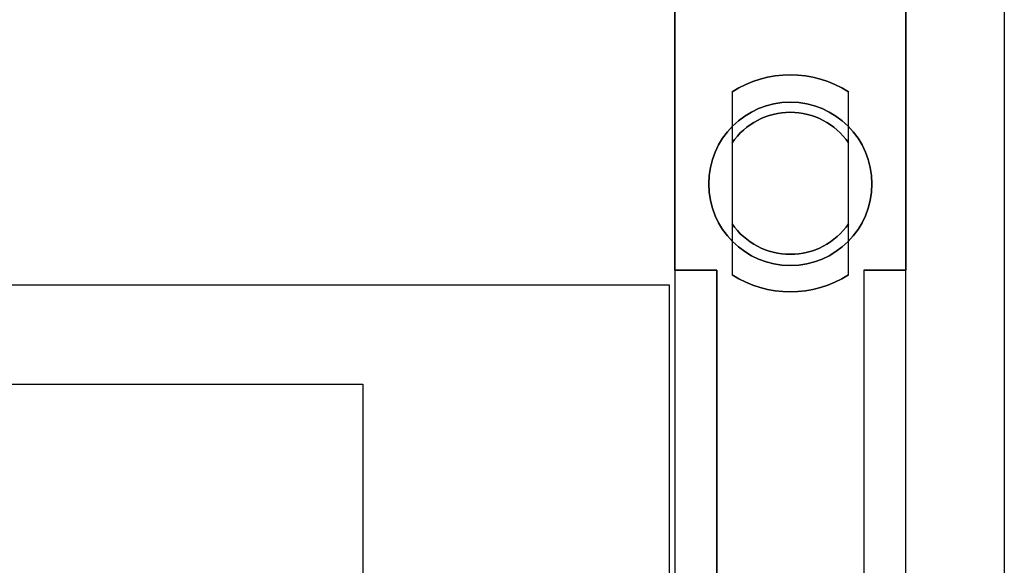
# Model space of a CAD drawing. Extents: x -2.83 to 2.82, y -2.13 to 2.12.
# Tile 25 of 26: x 1.98 to 2.82, y 0.03 to 0.49. Entities that reach past the tile are written whole.
import ezdxf

# ---------------------------------------------------------------- set-up
doc = ezdxf.new("R2010")
doc.units = 0
doc.layers.get('0').update_dxf_attribs({"linetype": 'CONTINUOUS'})

# ---------------------------------------------------------------- blocks, each defined once
blk = doc.blocks.new('*U1')
for p, q in [((2.825, 2.1175, 0.063), (2.825, -2.1175, 0.063)), ((2.5915, 0.43292, 0.063), (2.5915, 0.27608, 0.063)), ((2.6915, 0.27608, 0.063), (2.6915, 0.43292, 0.063)), ((2.5915, 0.38917, 0.183), (2.5915, 0.31983, 0.183)), ((2.6915, 0.31983, 0.183), (2.6915, 0.38917, 0.183)), ((0.9125, 0.2675, 1.073), (2.5375, 0.2675, 1.073)), ((2.5375, 0.2675, 1.073), (2.5375, -1.0525, 1.073)), ((1.175, 0.1825, 0.063), (2.275, 0.1825, 0.063)), ((2.275, 0.1825, 0.063), (2.275, -0.9675, 0.063))]:
    blk.add_line(p, q)
at = {"extrusion": (0, 0, -1)}
for p, q in [((2.825, 2.1175), (2.825, -2.1175)), ((2.5425, 0.64893), (2.5425, -0.64893)), ((2.7405, -0.64893), (2.7405, 0.64893)), ((2.5425, 0.28, -0.19), (2.5425, 0.61555, -0.19)), ((2.7405, 0.61555, -0.19), (2.7405, 0.28, -0.19)), ((2.5425, 0.28, -0.112), (2.5785, 0.28, -0.112)), ((2.5425, 0.28, -0.112), (2.5425, -0.28, -0.112)), ((2.5785, 0.28, -0.19), (2.5425, 0.28, -0.19)), ((2.5785, 0.28, -0.112), (2.5785, -0.28, -0.112)), ((2.5785, -0.28, -0.19), (2.5785, 0.28, -0.19)), ((2.7045, 0.28, -0.112), (2.7045, -0.28, -0.112)), ((2.7045, 0.28, -0.112), (2.7405, 0.28, -0.112)), ((2.7045, 0.28, -0.19), (2.7045, -0.28, -0.19)), ((2.7405, 0.28, -0.19), (2.7045, 0.28, -0.19)), ((2.7405, -0.28, -0.112), (2.7405, 0.28, -0.112)), ((0.9125, 0.2675, 0.423), (2.5375, 0.2675, 0.423)), ((2.5375, 0.2675, 0.423), (2.5375, -1.0525, 0.423)), ((1.175, 0.1825, 0.423), (2.275, 0.1825, 0.423)), ((2.275, 0.1825, 0.423), (2.275, -0.9675, 0.423))]:
    blk.add_line(p, q, dxfattribs=at)
at = {"extrusion": (1, 0, 0)}
for p, q in [((2.825, 2.1175, 0.063), (2.825, -2.1175, 0.063)), ((2.825, 2.1175), (2.825, -2.1175)), ((2.7405, -0.64893), (2.7405, 0.64893)), ((2.7405, 0.61555, -0.19), (2.7405, 0.28, -0.19)), ((2.6915, 0.27608, 0.063), (2.6915, 0.43292, 0.063)), ((2.6915, 0.31983, 0.183), (2.6915, 0.38917, 0.183)), ((2.7045, 0.28, -0.112), (2.7045, -0.28, -0.112)), ((2.7045, 0.28, -0.19), (2.7045, 0.28, -0.112)), ((2.7045, 0.28, -0.19), (2.7045, -0.28, -0.19)), ((2.7405, -0.28, -0.112), (2.7405, 0.28, -0.112)), ((2.7405, 0.28, -0.112), (2.7405, 0.28, -0.19)), ((2.5375, 0.2675, 1.073), (2.5375, -1.0525, 1.073)), ((2.5375, 0.2675, 0.423), (2.5375, 0.2675, 1.073)), ((2.5375, 0.2675, 0.423), (2.5375, -1.0525, 0.423)), ((2.275, 0.1825, 0.423), (2.275, -0.9675, 0.423)), ((2.275, 0.1825, 0.063), (2.275, 0.1825, 0.423)), ((2.275, 0.1825, 0.063), (2.275, -0.9675, 0.063))]:
    blk.add_line(p, q, dxfattribs=at)
at = {"extrusion": (-1, 0, 0)}
for p, q in [((2.5425, 0.64893), (2.5425, -0.64893)), ((2.5425, 0.28, -0.19), (2.5425, 0.61555, -0.19)), ((2.5915, 0.43292, 0.063), (2.5915, 0.27608, 0.063)), ((2.5915, 0.38917, 0.183), (2.5915, 0.31983, 0.183)), ((2.5425, 0.28, -0.112), (2.5425, -0.28, -0.112)), ((2.5425, 0.28, -0.19), (2.5425, 0.28, -0.112)), ((2.5785, 0.28, -0.112), (2.5785, -0.28, -0.112)), ((2.5785, 0.28, -0.19), (2.5785, 0.28, -0.112)), ((2.5785, -0.28, -0.19), (2.5785, 0.28, -0.19))]:
    blk.add_line(p, q, dxfattribs=at)
at = {"extrusion": (0, -1, 0)}
for p, q in [((2.5425, 0.28, -0.112), (2.5785, 0.28, -0.112)), ((2.5425, 0.28, -0.19), (2.5425, 0.28, -0.112)), ((2.5785, 0.28, -0.19), (2.5425, 0.28, -0.19)), ((2.5785, 0.28, -0.19), (2.5785, 0.28, -0.112)), ((2.7045, 0.28, -0.112), (2.7405, 0.28, -0.112)), ((2.7045, 0.28, -0.19), (2.7045, 0.28, -0.112)), ((2.7405, 0.28, -0.19), (2.7045, 0.28, -0.19)), ((2.7405, 0.28, -0.112), (2.7405, 0.28, -0.19))]:
    blk.add_line(p, q, dxfattribs=at)
at = {"extrusion": (0, 1, 0)}
for p, q in [((0.9125, 0.2675, 1.073), (2.5375, 0.2675, 1.073)), ((0.9125, 0.2675, 0.423), (2.5375, 0.2675, 0.423)), ((2.5375, 0.2675, 0.423), (2.5375, 0.2675, 1.073)), ((1.175, 0.1825, 0.423), (2.275, 0.1825, 0.423)), ((1.175, 0.1825, 0.063), (2.275, 0.1825, 0.063)), ((2.275, 0.1825, 0.063), (2.275, 0.1825, 0.423))]:
    blk.add_line(p, q, dxfattribs=at)
for points in [[(2.5915, 0.43292, 0.063), (2.5915, 0.43234, 0.06482), (2.5915, 0.43176, 0.06662), (2.5915, 0.43119, 0.06841), (2.5915, 0.43062, 0.07019), (2.5915, 0.43006, 0.07195), (2.5915, 0.4295, 0.07369), (2.5915, 0.42894, 0.07543), (2.5915, 0.42838, 0.07714), (2.5915, 0.42783, 0.07885), (2.5915, 0.42728, 0.08054), (2.5915, 0.42674, 0.08221), (2.5915, 0.42619, 0.08387), (2.5915, 0.42566, 0.08552), (2.5915, 0.42512, 0.08716), (2.5915, 0.42459, 0.08878), (2.5915, 0.42406, 0.09038), (2.5915, 0.42353, 0.09198), (2.5915, 0.42301, 0.09356), (2.5915, 0.42248, 0.09513), (2.5915, 0.42197, 0.09669), (2.5915, 0.42145, 0.09823), (2.5915, 0.42094, 0.09976), (2.5915, 0.42043, 0.10128), (2.5915, 0.41992, 0.10279), (2.5915, 0.41942, 0.10428), (2.5915, 0.41891, 0.10576), (2.5915, 0.41841, 0.10723), (2.5915, 0.41792, 0.10869), (2.5915, 0.41742, 0.11013), (2.5915, 0.41693, 0.11157), (2.5915, 0.41644, 0.11299), (2.5915, 0.41596, 0.1144), (2.5915, 0.41547, 0.1158), (2.5915, 0.41499, 0.11719), (2.5915, 0.41451, 0.11857), (2.5915, 0.41403, 0.11993), (2.5915, 0.41356, 0.12128), (2.5915, 0.41309, 0.12263), (2.5915, 0.41262, 0.12396), (2.5915, 0.41215, 0.12528), (2.5915, 0.41169, 0.12659), (2.5915, 0.41122, 0.12789), (2.5915, 0.41076, 0.12918), (2.5915, 0.4103, 0.13046), (2.5915, 0.40984, 0.13173), (2.5915, 0.40939, 0.13298), (2.5915, 0.40894, 0.13423), (2.5915, 0.40849, 0.13547), (2.5915, 0.40804, 0.13669), (2.5915, 0.40759, 0.13791), (2.5915, 0.40714, 0.13911), (2.5915, 0.4067, 0.14031), (2.5915, 0.40626, 0.1415), (2.5915, 0.40582, 0.14267), (2.5915, 0.40538, 0.14384), (2.5915, 0.40495, 0.14499), (2.5915, 0.40452, 0.14614), (2.5915, 0.40409, 0.14728), (2.5915, 0.40365, 0.14841), (2.5915, 0.40323, 0.14952), (2.5915, 0.4028, 0.15063), (2.5915, 0.40238, 0.15173), (2.5915, 0.40195, 0.15282), (2.5915, 0.40153, 0.1539), (2.5915, 0.40111, 0.15497), (2.5915, 0.40069, 0.15603), (2.5915, 0.40028, 0.15709), (2.5915, 0.39986, 0.15813), (2.5915, 0.39945, 0.15916), (2.5915, 0.39904, 0.16019), (2.5915, 0.39863, 0.1612), (2.5915, 0.39822, 0.16221), (2.5915, 0.39781, 0.16321), (2.5915, 0.3974, 0.1642), (2.5915, 0.397, 0.16518), (2.5915, 0.39659, 0.16615), (2.5915, 0.39619, 0.16712), (2.5915, 0.39579, 0.16807), (2.5915, 0.39539, 0.16901), (2.5915, 0.395, 0.16995), (2.5915, 0.3946, 0.17088), (2.5915, 0.3942, 0.1718), (2.5915, 0.39381, 0.17271), (2.5915, 0.39342, 0.17362), (2.5915, 0.39303, 0.17451), (2.5915, 0.39264, 0.1754), (2.5915, 0.39225, 0.17627), (2.5915, 0.39186, 0.17714), (2.5915, 0.39147, 0.178), (2.5915, 0.39109, 0.17886), (2.5915, 0.3907, 0.1797), (2.5915, 0.39032, 0.18054), (2.5915, 0.38993, 0.18137), (2.5915, 0.38955, 0.18219), (2.5915, 0.38917, 0.183)], [(2.5915, 0.43292, 0.063), (2.5915, 0.43234, 0.06482), (2.5915, 0.43176, 0.06662), (2.5915, 0.43119, 0.06841), (2.5915, 0.43062, 0.07019), (2.5915, 0.43006, 0.07195), (2.5915, 0.4295, 0.07369), (2.5915, 0.42894, 0.07543), (2.5915, 0.42838, 0.07714), (2.5915, 0.42783, 0.07885), (2.5915, 0.42728, 0.08054), (2.5915, 0.42674, 0.08221), (2.5915, 0.42619, 0.08387), (2.5915, 0.42566, 0.08552), (2.5915, 0.42512, 0.08716), (2.5915, 0.42459, 0.08878), (2.5915, 0.42406, 0.09038), (2.5915, 0.42353, 0.09198), (2.5915, 0.42301, 0.09356), (2.5915, 0.42248, 0.09513), (2.5915, 0.42197, 0.09669), (2.5915, 0.42145, 0.09823), (2.5915, 0.42094, 0.09976), (2.5915, 0.42043, 0.10128), (2.5915, 0.41992, 0.10279), (2.5915, 0.41942, 0.10428), (2.5915, 0.41891, 0.10576), (2.5915, 0.41841, 0.10723), (2.5915, 0.41792, 0.10869), (2.5915, 0.41742, 0.11013), (2.5915, 0.41693, 0.11157), (2.5915, 0.41644, 0.11299), (2.5915, 0.41596, 0.1144), (2.5915, 0.41547, 0.1158), (2.5915, 0.41499, 0.11719), (2.5915, 0.41451, 0.11857), (2.5915, 0.41403, 0.11993), (2.5915, 0.41356, 0.12128), (2.5915, 0.41309, 0.12263), (2.5915, 0.41262, 0.12396), (2.5915, 0.41215, 0.12528), (2.5915, 0.41169, 0.12659), (2.5915, 0.41122, 0.12789), (2.5915, 0.41076, 0.12918), (2.5915, 0.4103, 0.13046), (2.5915, 0.40984, 0.13173), (2.5915, 0.40939, 0.13298), (2.5915, 0.40894, 0.13423), (2.5915, 0.40849, 0.13547), (2.5915, 0.40804, 0.13669), (2.5915, 0.40759, 0.13791), (2.5915, 0.40714, 0.13911), (2.5915, 0.4067, 0.14031), (2.5915, 0.40626, 0.1415), (2.5915, 0.40582, 0.14267), (2.5915, 0.40538, 0.14384), (2.5915, 0.40495, 0.14499), (2.5915, 0.40452, 0.14614), (2.5915, 0.40409, 0.14728), (2.5915, 0.40365, 0.14841), (2.5915, 0.40323, 0.14952), (2.5915, 0.4028, 0.15063), (2.5915, 0.40238, 0.15173), (2.5915, 0.40195, 0.15282), (2.5915, 0.40153, 0.1539), (2.5915, 0.40111, 0.15497), (2.5915, 0.40069, 0.15603), (2.5915, 0.40028, 0.15709), (2.5915, 0.39986, 0.15813), (2.5915, 0.39945, 0.15916), (2.5915, 0.39904, 0.16019), (2.5915, 0.39863, 0.1612), (2.5915, 0.39822, 0.16221), (2.5915, 0.39781, 0.16321), (2.5915, 0.3974, 0.1642), (2.5915, 0.397, 0.16518), (2.5915, 0.39659, 0.16615), (2.5915, 0.39619, 0.16712), (2.5915, 0.39579, 0.16807), (2.5915, 0.39539, 0.16901), (2.5915, 0.395, 0.16995), (2.5915, 0.3946, 0.17088), (2.5915, 0.3942, 0.1718), (2.5915, 0.39381, 0.17271), (2.5915, 0.39342, 0.17362), (2.5915, 0.39303, 0.17451), (2.5915, 0.39264, 0.1754), (2.5915, 0.39225, 0.17627), (2.5915, 0.39186, 0.17714), (2.5915, 0.39147, 0.178), (2.5915, 0.39109, 0.17886), (2.5915, 0.3907, 0.1797), (2.5915, 0.39032, 0.18054), (2.5915, 0.38993, 0.18137), (2.5915, 0.38955, 0.18219), (2.5915, 0.38917, 0.183)], [(2.6915, 0.38917, 0.183), (2.6915, 0.38955, 0.18219), (2.6915, 0.38993, 0.18137), (2.6915, 0.39032, 0.18054), (2.6915, 0.3907, 0.1797), (2.6915, 0.39109, 0.17886), (2.6915, 0.39147, 0.178), (2.6915, 0.39186, 0.17714), (2.6915, 0.39225, 0.17627), (2.6915, 0.39264, 0.1754), (2.6915, 0.39303, 0.17451), (2.6915, 0.39342, 0.17362), (2.6915, 0.39381, 0.17271), (2.6915, 0.3942, 0.1718), (2.6915, 0.3946, 0.17088), (2.6915, 0.395, 0.16995), (2.6915, 0.39539, 0.16901), (2.6915, 0.39579, 0.16807), (2.6915, 0.39619, 0.16712), (2.6915, 0.39659, 0.16615), (2.6915, 0.397, 0.16518), (2.6915, 0.3974, 0.1642), (2.6915, 0.39781, 0.16321), (2.6915, 0.39822, 0.16221), (2.6915, 0.39863, 0.1612), (2.6915, 0.39904, 0.16019), (2.6915, 0.39945, 0.15916), (2.6915, 0.39986, 0.15813), (2.6915, 0.40028, 0.15709), (2.6915, 0.40069, 0.15603), (2.6915, 0.40111, 0.15497), (2.6915, 0.40153, 0.1539), (2.6915, 0.40195, 0.15282), (2.6915, 0.40238, 0.15173), (2.6915, 0.4028, 0.15063), (2.6915, 0.40323, 0.14952), (2.6915, 0.40365, 0.14841), (2.6915, 0.40409, 0.14728), (2.6915, 0.40452, 0.14614), (2.6915, 0.40495, 0.14499), (2.6915, 0.40538, 0.14384), (2.6915, 0.40582, 0.14267), (2.6915, 0.40626, 0.1415), (2.6915, 0.4067, 0.14031), (2.6915, 0.40714, 0.13911), (2.6915, 0.40759, 0.13791), (2.6915, 0.40804, 0.13669), (2.6915, 0.40849, 0.13547), (2.6915, 0.40894, 0.13423), (2.6915, 0.40939, 0.13298), (2.6915, 0.40984, 0.13173), (2.6915, 0.4103, 0.13046), (2.6915, 0.41076, 0.12918), (2.6915, 0.41122, 0.12789), (2.6915, 0.41169, 0.12659), (2.6915, 0.41215, 0.12528), (2.6915, 0.41262, 0.12396), (2.6915, 0.41309, 0.12263), (2.6915, 0.41356, 0.12128), (2.6915, 0.41403, 0.11993), (2.6915, 0.41451, 0.11857), (2.6915, 0.41499, 0.11719), (2.6915, 0.41547, 0.1158), (2.6915, 0.41596, 0.1144), (2.6915, 0.41644, 0.11299), (2.6915, 0.41693, 0.11157), (2.6915, 0.41742, 0.11013), (2.6915, 0.41792, 0.10869), (2.6915, 0.41841, 0.10723), (2.6915, 0.41891, 0.10576), (2.6915, 0.41942, 0.10428), (2.6915, 0.41992, 0.10279), (2.6915, 0.42043, 0.10128), (2.6915, 0.42094, 0.09976), (2.6915, 0.42145, 0.09823), (2.6915, 0.42197, 0.09669), (2.6915, 0.42248, 0.09513), (2.6915, 0.42301, 0.09356), (2.6915, 0.42353, 0.09198), (2.6915, 0.42406, 0.09038), (2.6915, 0.42459, 0.08878), (2.6915, 0.42512, 0.08716), (2.6915, 0.42566, 0.08552), (2.6915, 0.42619, 0.08387), (2.6915, 0.42674, 0.08221), (2.6915, 0.42728, 0.08054), (2.6915, 0.42783, 0.07885), (2.6915, 0.42838, 0.07714), (2.6915, 0.42894, 0.07543), (2.6915, 0.4295, 0.07369), (2.6915, 0.43006, 0.07195), (2.6915, 0.43062, 0.07019), (2.6915, 0.43119, 0.06841), (2.6915, 0.43176, 0.06662), (2.6915, 0.43234, 0.06482), (2.6915, 0.43292, 0.063)], [(2.6915, 0.38917, 0.183), (2.6915, 0.38955, 0.18219), (2.6915, 0.38993, 0.18137), (2.6915, 0.39032, 0.18054), (2.6915, 0.3907, 0.1797), (2.6915, 0.39109, 0.17886), (2.6915, 0.39147, 0.178), (2.6915, 0.39186, 0.17714), (2.6915, 0.39225, 0.17627), (2.6915, 0.39264, 0.1754), (2.6915, 0.39303, 0.17451), (2.6915, 0.39342, 0.17362), (2.6915, 0.39381, 0.17271), (2.6915, 0.3942, 0.1718), (2.6915, 0.3946, 0.17088), (2.6915, 0.395, 0.16995), (2.6915, 0.39539, 0.16901), (2.6915, 0.39579, 0.16807), (2.6915, 0.39619, 0.16712), (2.6915, 0.39659, 0.16615), (2.6915, 0.397, 0.16518), (2.6915, 0.3974, 0.1642), (2.6915, 0.39781, 0.16321), (2.6915, 0.39822, 0.16221), (2.6915, 0.39863, 0.1612), (2.6915, 0.39904, 0.16019), (2.6915, 0.39945, 0.15916), (2.6915, 0.39986, 0.15813), (2.6915, 0.40028, 0.15709), (2.6915, 0.40069, 0.15603), (2.6915, 0.40111, 0.15497), (2.6915, 0.40153, 0.1539), (2.6915, 0.40195, 0.15282), (2.6915, 0.40238, 0.15173), (2.6915, 0.4028, 0.15063), (2.6915, 0.40323, 0.14952), (2.6915, 0.40365, 0.14841), (2.6915, 0.40409, 0.14728), (2.6915, 0.40452, 0.14614), (2.6915, 0.40495, 0.14499), (2.6915, 0.40538, 0.14384), (2.6915, 0.40582, 0.14267), (2.6915, 0.40626, 0.1415), (2.6915, 0.4067, 0.14031), (2.6915, 0.40714, 0.13911), (2.6915, 0.40759, 0.13791), (2.6915, 0.40804, 0.13669), (2.6915, 0.40849, 0.13547), (2.6915, 0.40894, 0.13423), (2.6915, 0.40939, 0.13298), (2.6915, 0.40984, 0.13173), (2.6915, 0.4103, 0.13046), (2.6915, 0.41076, 0.12918), (2.6915, 0.41122, 0.12789), (2.6915, 0.41169, 0.12659), (2.6915, 0.41215, 0.12528), (2.6915, 0.41262, 0.12396), (2.6915, 0.41309, 0.12263), (2.6915, 0.41356, 0.12128), (2.6915, 0.41403, 0.11993), (2.6915, 0.41451, 0.11857), (2.6915, 0.41499, 0.11719), (2.6915, 0.41547, 0.1158), (2.6915, 0.41596, 0.1144), (2.6915, 0.41644, 0.11299), (2.6915, 0.41693, 0.11157), (2.6915, 0.41742, 0.11013), (2.6915, 0.41792, 0.10869), (2.6915, 0.41841, 0.10723), (2.6915, 0.41891, 0.10576), (2.6915, 0.41942, 0.10428), (2.6915, 0.41992, 0.10279), (2.6915, 0.42043, 0.10128), (2.6915, 0.42094, 0.09976), (2.6915, 0.42145, 0.09823), (2.6915, 0.42197, 0.09669), (2.6915, 0.42248, 0.09513), (2.6915, 0.42301, 0.09356), (2.6915, 0.42353, 0.09198), (2.6915, 0.42406, 0.09038), (2.6915, 0.42459, 0.08878), (2.6915, 0.42512, 0.08716), (2.6915, 0.42566, 0.08552), (2.6915, 0.42619, 0.08387), (2.6915, 0.42674, 0.08221), (2.6915, 0.42728, 0.08054), (2.6915, 0.42783, 0.07885), (2.6915, 0.42838, 0.07714), (2.6915, 0.42894, 0.07543), (2.6915, 0.4295, 0.07369), (2.6915, 0.43006, 0.07195), (2.6915, 0.43062, 0.07019), (2.6915, 0.43119, 0.06841), (2.6915, 0.43176, 0.06662), (2.6915, 0.43234, 0.06482), (2.6915, 0.43292, 0.063)], [(2.5915, 0.31983, 0.183), (2.5915, 0.31945, 0.18219), (2.5915, 0.31906, 0.18137), (2.5915, 0.31868, 0.18054), (2.5915, 0.3183, 0.1797), (2.5915, 0.31791, 0.17886), (2.5915, 0.31753, 0.178), (2.5915, 0.31714, 0.17714), (2.5915, 0.31675, 0.17627), (2.5915, 0.31636, 0.1754), (2.5915, 0.31597, 0.17451), (2.5915, 0.31558, 0.17362), (2.5915, 0.31519, 0.17271), (2.5915, 0.3148, 0.1718), (2.5915, 0.3144, 0.17088), (2.5915, 0.314, 0.16995), (2.5915, 0.31361, 0.16901), (2.5915, 0.31321, 0.16807), (2.5915, 0.31281, 0.16712), (2.5915, 0.3124, 0.16615), (2.5915, 0.312, 0.16518), (2.5915, 0.3116, 0.1642), (2.5915, 0.31119, 0.16321), (2.5915, 0.31078, 0.16221), (2.5915, 0.31037, 0.1612), (2.5915, 0.30996, 0.16019), (2.5915, 0.30955, 0.15916), (2.5915, 0.30914, 0.15813), (2.5915, 0.30872, 0.15709), (2.5915, 0.30831, 0.15603), (2.5915, 0.30789, 0.15497), (2.5915, 0.30747, 0.1539), (2.5915, 0.30705, 0.15282), (2.5915, 0.30662, 0.15173), (2.5915, 0.3062, 0.15063), (2.5915, 0.30577, 0.14952), (2.5915, 0.30534, 0.14841), (2.5915, 0.30491, 0.14728), (2.5915, 0.30448, 0.14614), (2.5915, 0.30405, 0.14499), (2.5915, 0.30362, 0.14384), (2.5915, 0.30318, 0.14267), (2.5915, 0.30274, 0.1415), (2.5915, 0.3023, 0.14031), (2.5915, 0.30185, 0.13911), (2.5915, 0.30141, 0.13791), (2.5915, 0.30096, 0.13669), (2.5915, 0.30051, 0.13547), (2.5915, 0.30006, 0.13423), (2.5915, 0.29961, 0.13298), (2.5915, 0.29916, 0.13173), (2.5915, 0.2987, 0.13046), (2.5915, 0.29824, 0.12918), (2.5915, 0.29778, 0.12789), (2.5915, 0.29731, 0.12659), (2.5915, 0.29685, 0.12528), (2.5915, 0.29638, 0.12396), (2.5915, 0.29591, 0.12263), (2.5915, 0.29544, 0.12128), (2.5915, 0.29496, 0.11993), (2.5915, 0.29449, 0.11857), (2.5915, 0.29401, 0.11719), (2.5915, 0.29353, 0.1158), (2.5915, 0.29304, 0.1144), (2.5915, 0.29256, 0.11299), (2.5915, 0.29207, 0.11157), (2.5915, 0.29158, 0.11013), (2.5915, 0.29108, 0.10869), (2.5915, 0.29058, 0.10723), (2.5915, 0.29009, 0.10576), (2.5915, 0.28958, 0.10428), (2.5915, 0.28908, 0.10279), (2.5915, 0.28857, 0.10128), (2.5915, 0.28806, 0.09976), (2.5915, 0.28755, 0.09823), (2.5915, 0.28703, 0.09669), (2.5915, 0.28652, 0.09513), (2.5915, 0.28599, 0.09356), (2.5915, 0.28547, 0.09198), (2.5915, 0.28494, 0.09038), (2.5915, 0.28441, 0.08878), (2.5915, 0.28388, 0.08716), (2.5915, 0.28335, 0.08552), (2.5915, 0.28281, 0.08387), (2.5915, 0.28226, 0.08221), (2.5915, 0.28172, 0.08054), (2.5915, 0.28117, 0.07885), (2.5915, 0.28062, 0.07714), (2.5915, 0.28006, 0.07543), (2.5915, 0.27951, 0.07369), (2.5915, 0.27894, 0.07195), (2.5915, 0.27838, 0.07019), (2.5915, 0.27781, 0.06841), (2.5915, 0.27724, 0.06662), (2.5915, 0.27666, 0.06482), (2.5915, 0.27608, 0.063)], [(2.5915, 0.31983, 0.183), (2.5915, 0.31945, 0.18219), (2.5915, 0.31906, 0.18137), (2.5915, 0.31868, 0.18054), (2.5915, 0.3183, 0.1797), (2.5915, 0.31791, 0.17886), (2.5915, 0.31753, 0.178), (2.5915, 0.31714, 0.17714), (2.5915, 0.31675, 0.17627), (2.5915, 0.31636, 0.1754), (2.5915, 0.31597, 0.17451), (2.5915, 0.31558, 0.17362), (2.5915, 0.31519, 0.17271), (2.5915, 0.3148, 0.1718), (2.5915, 0.3144, 0.17088), (2.5915, 0.314, 0.16995), (2.5915, 0.31361, 0.16901), (2.5915, 0.31321, 0.16807), (2.5915, 0.31281, 0.16712), (2.5915, 0.3124, 0.16615), (2.5915, 0.312, 0.16518), (2.5915, 0.3116, 0.1642), (2.5915, 0.31119, 0.16321), (2.5915, 0.31078, 0.16221), (2.5915, 0.31037, 0.1612), (2.5915, 0.30996, 0.16019), (2.5915, 0.30955, 0.15916), (2.5915, 0.30914, 0.15813), (2.5915, 0.30872, 0.15709), (2.5915, 0.30831, 0.15603), (2.5915, 0.30789, 0.15497), (2.5915, 0.30747, 0.1539), (2.5915, 0.30705, 0.15282), (2.5915, 0.30662, 0.15173), (2.5915, 0.3062, 0.15063), (2.5915, 0.30577, 0.14952), (2.5915, 0.30534, 0.14841), (2.5915, 0.30491, 0.14728), (2.5915, 0.30448, 0.14614), (2.5915, 0.30405, 0.14499), (2.5915, 0.30362, 0.14384), (2.5915, 0.30318, 0.14267), (2.5915, 0.30274, 0.1415), (2.5915, 0.3023, 0.14031), (2.5915, 0.30185, 0.13911), (2.5915, 0.30141, 0.13791), (2.5915, 0.30096, 0.13669), (2.5915, 0.30051, 0.13547), (2.5915, 0.30006, 0.13423), (2.5915, 0.29961, 0.13298), (2.5915, 0.29916, 0.13173), (2.5915, 0.2987, 0.13046), (2.5915, 0.29824, 0.12918), (2.5915, 0.29778, 0.12789), (2.5915, 0.29731, 0.12659), (2.5915, 0.29685, 0.12528), (2.5915, 0.29638, 0.12396), (2.5915, 0.29591, 0.12263), (2.5915, 0.29544, 0.12128), (2.5915, 0.29496, 0.11993), (2.5915, 0.29449, 0.11857), (2.5915, 0.29401, 0.11719), (2.5915, 0.29353, 0.1158), (2.5915, 0.29304, 0.1144), (2.5915, 0.29256, 0.11299), (2.5915, 0.29207, 0.11157), (2.5915, 0.29158, 0.11013), (2.5915, 0.29108, 0.10869), (2.5915, 0.29058, 0.10723), (2.5915, 0.29009, 0.10576), (2.5915, 0.28958, 0.10428), (2.5915, 0.28908, 0.10279), (2.5915, 0.28857, 0.10128), (2.5915, 0.28806, 0.09976), (2.5915, 0.28755, 0.09823), (2.5915, 0.28703, 0.09669), (2.5915, 0.28652, 0.09513), (2.5915, 0.28599, 0.09356), (2.5915, 0.28547, 0.09198), (2.5915, 0.28494, 0.09038), (2.5915, 0.28441, 0.08878), (2.5915, 0.28388, 0.08716), (2.5915, 0.28335, 0.08552), (2.5915, 0.28281, 0.08387), (2.5915, 0.28226, 0.08221), (2.5915, 0.28172, 0.08054), (2.5915, 0.28117, 0.07885), (2.5915, 0.28062, 0.07714), (2.5915, 0.28006, 0.07543), (2.5915, 0.27951, 0.07369), (2.5915, 0.27894, 0.07195), (2.5915, 0.27838, 0.07019), (2.5915, 0.27781, 0.06841), (2.5915, 0.27724, 0.06662), (2.5915, 0.27666, 0.06482), (2.5915, 0.27608, 0.063)], [(2.6915, 0.27608, 0.063), (2.6915, 0.27666, 0.06482), (2.6915, 0.27724, 0.06662), (2.6915, 0.27781, 0.06841), (2.6915, 0.27838, 0.07019), (2.6915, 0.27894, 0.07195), (2.6915, 0.27951, 0.07369), (2.6915, 0.28006, 0.07543), (2.6915, 0.28062, 0.07714), (2.6915, 0.28117, 0.07885), (2.6915, 0.28172, 0.08054), (2.6915, 0.28226, 0.08221), (2.6915, 0.28281, 0.08387), (2.6915, 0.28335, 0.08552), (2.6915, 0.28388, 0.08716), (2.6915, 0.28441, 0.08878), (2.6915, 0.28494, 0.09038), (2.6915, 0.28547, 0.09198), (2.6915, 0.28599, 0.09356), (2.6915, 0.28652, 0.09513), (2.6915, 0.28703, 0.09669), (2.6915, 0.28755, 0.09823), (2.6915, 0.28806, 0.09976), (2.6915, 0.28857, 0.10128), (2.6915, 0.28908, 0.10279), (2.6915, 0.28958, 0.10428), (2.6915, 0.29009, 0.10576), (2.6915, 0.29058, 0.10723), (2.6915, 0.29108, 0.10869), (2.6915, 0.29158, 0.11013), (2.6915, 0.29207, 0.11157), (2.6915, 0.29256, 0.11299), (2.6915, 0.29304, 0.1144), (2.6915, 0.29353, 0.1158), (2.6915, 0.29401, 0.11719), (2.6915, 0.29449, 0.11857), (2.6915, 0.29496, 0.11993), (2.6915, 0.29544, 0.12128), (2.6915, 0.29591, 0.12263), (2.6915, 0.29638, 0.12396), (2.6915, 0.29685, 0.12528), (2.6915, 0.29731, 0.12659), (2.6915, 0.29778, 0.12789), (2.6915, 0.29824, 0.12918), (2.6915, 0.2987, 0.13046), (2.6915, 0.29916, 0.13173), (2.6915, 0.29961, 0.13298), (2.6915, 0.30006, 0.13423), (2.6915, 0.30051, 0.13547), (2.6915, 0.30096, 0.13669), (2.6915, 0.30141, 0.13791), (2.6915, 0.30185, 0.13911), (2.6915, 0.3023, 0.14031), (2.6915, 0.30274, 0.1415), (2.6915, 0.30318, 0.14267), (2.6915, 0.30362, 0.14384), (2.6915, 0.30405, 0.14499), (2.6915, 0.30448, 0.14614), (2.6915, 0.30491, 0.14728), (2.6915, 0.30534, 0.14841), (2.6915, 0.30577, 0.14952), (2.6915, 0.3062, 0.15063), (2.6915, 0.30662, 0.15173), (2.6915, 0.30705, 0.15282), (2.6915, 0.30747, 0.1539), (2.6915, 0.30789, 0.15497), (2.6915, 0.30831, 0.15603), (2.6915, 0.30872, 0.15709), (2.6915, 0.30914, 0.15813), (2.6915, 0.30955, 0.15916), (2.6915, 0.30996, 0.16019), (2.6915, 0.31037, 0.1612), (2.6915, 0.31078, 0.16221), (2.6915, 0.31119, 0.16321), (2.6915, 0.3116, 0.1642), (2.6915, 0.312, 0.16518), (2.6915, 0.3124, 0.16615), (2.6915, 0.31281, 0.16712), (2.6915, 0.31321, 0.16807), (2.6915, 0.31361, 0.16901), (2.6915, 0.314, 0.16995), (2.6915, 0.3144, 0.17088), (2.6915, 0.3148, 0.1718), (2.6915, 0.31519, 0.17271), (2.6915, 0.31558, 0.17362), (2.6915, 0.31597, 0.17451), (2.6915, 0.31636, 0.1754), (2.6915, 0.31675, 0.17627), (2.6915, 0.31714, 0.17714), (2.6915, 0.31753, 0.178), (2.6915, 0.31791, 0.17886), (2.6915, 0.3183, 0.1797), (2.6915, 0.31868, 0.18054), (2.6915, 0.31906, 0.18137), (2.6915, 0.31945, 0.18219), (2.6915, 0.31983, 0.183)], [(2.6915, 0.27608, 0.063), (2.6915, 0.27666, 0.06482), (2.6915, 0.27724, 0.06662), (2.6915, 0.27781, 0.06841), (2.6915, 0.27838, 0.07019), (2.6915, 0.27894, 0.07195), (2.6915, 0.27951, 0.07369), (2.6915, 0.28006, 0.07543), (2.6915, 0.28062, 0.07714), (2.6915, 0.28117, 0.07885), (2.6915, 0.28172, 0.08054), (2.6915, 0.28226, 0.08221), (2.6915, 0.28281, 0.08387), (2.6915, 0.28335, 0.08552), (2.6915, 0.28388, 0.08716), (2.6915, 0.28441, 0.08878), (2.6915, 0.28494, 0.09038), (2.6915, 0.28547, 0.09198), (2.6915, 0.28599, 0.09356), (2.6915, 0.28652, 0.09513), (2.6915, 0.28703, 0.09669), (2.6915, 0.28755, 0.09823), (2.6915, 0.28806, 0.09976), (2.6915, 0.28857, 0.10128), (2.6915, 0.28908, 0.10279), (2.6915, 0.28958, 0.10428), (2.6915, 0.29009, 0.10576), (2.6915, 0.29058, 0.10723), (2.6915, 0.29108, 0.10869), (2.6915, 0.29158, 0.11013), (2.6915, 0.29207, 0.11157), (2.6915, 0.29256, 0.11299), (2.6915, 0.29304, 0.1144), (2.6915, 0.29353, 0.1158), (2.6915, 0.29401, 0.11719), (2.6915, 0.29449, 0.11857), (2.6915, 0.29496, 0.11993), (2.6915, 0.29544, 0.12128), (2.6915, 0.29591, 0.12263), (2.6915, 0.29638, 0.12396), (2.6915, 0.29685, 0.12528), (2.6915, 0.29731, 0.12659), (2.6915, 0.29778, 0.12789), (2.6915, 0.29824, 0.12918), (2.6915, 0.2987, 0.13046), (2.6915, 0.29916, 0.13173), (2.6915, 0.29961, 0.13298), (2.6915, 0.30006, 0.13423), (2.6915, 0.30051, 0.13547), (2.6915, 0.30096, 0.13669), (2.6915, 0.30141, 0.13791), (2.6915, 0.30185, 0.13911), (2.6915, 0.3023, 0.14031), (2.6915, 0.30274, 0.1415), (2.6915, 0.30318, 0.14267), (2.6915, 0.30362, 0.14384), (2.6915, 0.30405, 0.14499), (2.6915, 0.30448, 0.14614), (2.6915, 0.30491, 0.14728), (2.6915, 0.30534, 0.14841), (2.6915, 0.30577, 0.14952), (2.6915, 0.3062, 0.15063), (2.6915, 0.30662, 0.15173), (2.6915, 0.30705, 0.15282), (2.6915, 0.30747, 0.1539), (2.6915, 0.30789, 0.15497), (2.6915, 0.30831, 0.15603), (2.6915, 0.30872, 0.15709), (2.6915, 0.30914, 0.15813), (2.6915, 0.30955, 0.15916), (2.6915, 0.30996, 0.16019), (2.6915, 0.31037, 0.1612), (2.6915, 0.31078, 0.16221), (2.6915, 0.31119, 0.16321), (2.6915, 0.3116, 0.1642), (2.6915, 0.312, 0.16518), (2.6915, 0.3124, 0.16615), (2.6915, 0.31281, 0.16712), (2.6915, 0.31321, 0.16807), (2.6915, 0.31361, 0.16901), (2.6915, 0.314, 0.16995), (2.6915, 0.3144, 0.17088), (2.6915, 0.3148, 0.1718), (2.6915, 0.31519, 0.17271), (2.6915, 0.31558, 0.17362), (2.6915, 0.31597, 0.17451), (2.6915, 0.31636, 0.1754), (2.6915, 0.31675, 0.17627), (2.6915, 0.31714, 0.17714), (2.6915, 0.31753, 0.178), (2.6915, 0.31791, 0.17886), (2.6915, 0.3183, 0.1797), (2.6915, 0.31868, 0.18054), (2.6915, 0.31906, 0.18137), (2.6915, 0.31945, 0.18219), (2.6915, 0.31983, 0.183)]]:
    blk.add_polyline3d(points)
blk.add_circle((2.6415, 0.354), 0.07)
blk.add_circle((2.6415, 0.354), 0.07)
at = {"extrusion": (0, 0, -1)}
blk.add_circle((-2.6415, 0.354, -0.0001), 0.07, dxfattribs=at)
blk.add_circle((-2.6415, 0.354, -0.0001), 0.07, dxfattribs=at)
for centre, radius, start, end in [((-2.6415, 0.3545, -0.063), 0.093, 57.47725, 122.52275), ((-2.6415, 0.3545, -0.183), 0.06085, 34.7401, 145.2599), ((-2.6415, 0.3545, -0.183), 0.06085, 214.7401, 325.2599), ((-2.6415, 0.3545, -0.063), 0.093, 237.47725, 302.52275)]:
    blk.add_arc(centre, radius, start, end, dxfattribs=at)
for centre, radius, start, end in [((2.6415, 0.3545, 0.063), 0.093, 57.47725, 122.52275), ((2.6415, 0.3545, 0.183), 0.06085, 34.7401, 145.2599), ((2.6415, 0.3545, 0.183), 0.06085, 214.7401, 325.2599), ((2.6415, 0.3545, 0.063), 0.093, 237.47725, 302.52275)]:
    blk.add_arc(centre, radius, start, end)

msp = doc.modelspace()

# ---------------------------------------------------------------- block references
msp.add_blockref('*U1', (0, 0))

doc.saveas('drawing.dxf')
